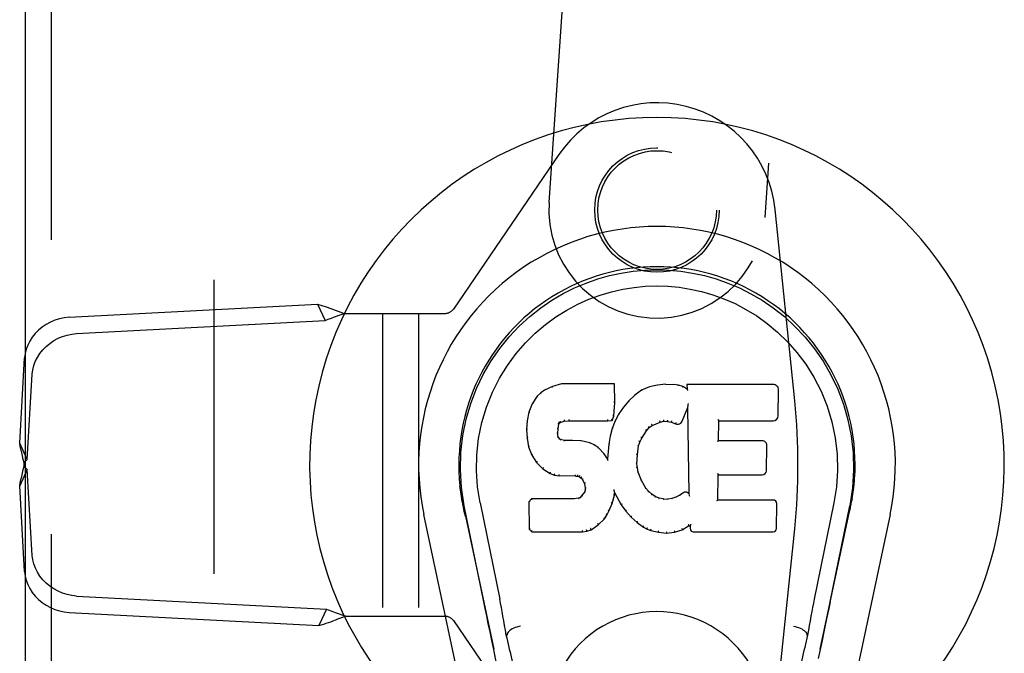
# Model space of a CAD drawing. Header units: inches. Extents: x 0 to 155, y 0 to 100.
# Tile 15 of 21: x 49.43 to 52.28, y 51.69 to 53.52. Entities that reach past the tile are written whole.
import ezdxf

# ---------------------------------------------------------------- set-up
doc = ezdxf.new("R2010")
doc.units = ezdxf.units.IN
doc.header["$LTSCALE"] = 8.5
doc.header["$MEASUREMENT"] = 0
doc.linetypes.add('HIDDEN', pattern=[0.2, 0.1, -0.1])
doc.layers.add('DEFAULT_2', color=8, linetype='HIDDEN')
doc.layers.add('DOOR_ASSEMBLY_RIGHT', color=7, linetype='CONTINUOUS')

msp = doc.modelspace()

# ---------------------------------------------------------------- linework, layer by layer
at = {"layer": 'DEFAULT_2', "color": 8, "linetype": 'HIDDEN'}
msp.add_line((49.9947, 62.9727), (49.9947, 41.5027), dxfattribs=at)
at = {"layer": 'DOOR_ASSEMBLY_RIGHT', "color": 3, "linetype": 'Continuous'}
msp.add_line((49.4502, 40.9877), (49.4502, 63.4877), dxfattribs=at)
at = {"layer": 'DOOR_ASSEMBLY_RIGHT', "color": 8, "linetype": 'HIDDEN'}
for p, q in [((49.5252, 40.9877), (49.5252, 63.4877)), ((50.9634, 52.9957), (51.091, 54.8488)), ((51.7145, 54.8059), (51.5869, 52.9528)), ((50.9917, 53.1345), (50.6867, 52.6874)), ((51.6733, 52.4227), (51.6165, 52.9761)), ((49.5758, 52.6643), (50.2939, 52.7021)), ((50.2939, 52.7021), (50.3159, 52.6549)), ((50.6867, 52.6874), (50.6855, 52.6861)), ((49.5977, 52.6172), (50.3159, 52.6549)), ((50.3713, 52.6752), (50.6618, 52.6752)), ((50.4822, 52.6752), (50.4822, 51.8002)), ((50.5862, 52.6752), (50.5862, 51.8002)), ((49.4332, 52.3007), (49.4473, 52.5466)), ((49.4551, 52.2536), (49.4693, 52.4995)), ((49.4551, 52.2536), (49.4332, 52.3007)), ((49.4551, 52.2239), (49.4332, 52.1768)), ((49.4457, 52.2339), (49.4457, 52.2436)), ((49.4488, 52.2305), (49.4457, 52.2339)), ((49.4694, 51.9762), (49.4551, 52.2239)), ((49.4474, 51.9291), (49.4332, 52.1768)), ((51.6165, 51.4994), (51.6733, 52.0528)), ((49.5978, 51.8585), (50.3202, 51.8206)), ((49.5759, 51.8114), (50.2982, 51.7734)), ((50.3202, 51.8206), (50.2982, 51.7734)), ((50.3351, 51.815), (50.345, 51.8114)), ((50.345, 51.8114), (50.3756, 51.8002)), ((50.3756, 51.8002), (50.6618, 51.8002)), ((50.6855, 51.7894), (50.6867, 51.788)), ((50.6867, 51.788), (50.9917, 51.341))]:
    msp.add_line(p, q, dxfattribs=at)
at = {"layer": 'DOOR_ASSEMBLY_RIGHT', "color": 7, "linetype": 'Continuous'}
for p, q in [((50.9502, 52.4534), (50.9391, 52.4457)), ((50.9733, 52.464), (50.9502, 52.4534)), ((50.9505, 52.4528), (50.9502, 52.4534)), ((50.9991, 52.4722), (50.9733, 52.464)), ((50.9736, 52.4634), (50.9733, 52.464)), ((51.152, 52.4722), (50.9991, 52.4722)), ((50.9992, 52.4716), (50.9991, 52.4722)), ((51.1514, 52.4716), (51.152, 52.4722)), ((51.1532, 52.4174), (51.152, 52.4722)), ((51.2306, 52.4531), (51.211, 52.4387)), ((51.2531, 52.463), (51.2306, 52.4531)), ((51.2309, 52.4525), (51.2306, 52.4531)), ((51.2767, 52.4684), (51.2531, 52.463)), ((51.2533, 52.4624), (51.2531, 52.463)), ((51.3002, 52.4707), (51.2767, 52.4684)), ((51.2768, 52.4678), (51.2767, 52.4684)), ((51.3002, 52.4707), (51.3243, 52.4703)), ((51.3003, 52.4701), (51.3002, 52.4707)), ((51.3004, 52.4695), (51.3003, 52.4701)), ((51.3242, 52.4697), (51.3243, 52.4703)), ((51.3371, 52.4683), (51.3243, 52.4703)), ((51.337, 52.4677), (51.3371, 52.4683)), ((51.35, 52.4641), (51.3371, 52.4683)), ((51.3497, 52.4635), (51.35, 52.4641)), ((51.3621, 52.4561), (51.35, 52.4641)), ((51.6106, 52.4701), (51.3618, 52.4701)), ((51.3618, 52.4701), (51.3621, 52.4561)), ((51.3624, 52.4695), (51.3618, 52.4701)), ((51.3621, 52.4561), (51.3627, 52.455)), ((51.6254, 52.3794), (51.6267, 52.4537)), ((50.9292, 52.4361), (50.9144, 52.4143)), ((50.9391, 52.4457), (50.9292, 52.4361)), ((50.9296, 52.4357), (50.9292, 52.4361)), ((50.9395, 52.4452), (50.9391, 52.4457)), ((51.211, 52.4387), (51.1939, 52.4224)), ((51.2114, 52.4383), (51.211, 52.4387)), ((50.9144, 52.4143), (50.9047, 52.3897)), ((50.915, 52.414), (50.9144, 52.4143)), ((51.1518, 52.393), (51.1532, 52.4174)), ((51.1526, 52.4174), (51.1532, 52.4174)), ((51.1787, 52.4046), (51.1654, 52.3853)), ((51.1939, 52.4224), (51.1787, 52.4046)), ((51.1792, 52.4042), (51.1787, 52.4046)), ((51.1943, 52.4219), (51.1939, 52.4224)), ((51.3482, 52.3643), (51.363, 52.4012)), ((51.3636, 52.404), (51.363, 52.4012)), ((51.363, 52.4012), (51.3674, 52.154)), ((51.3638, 52.4059), (51.3637, 52.4054)), ((51.3639, 52.4066), (51.3638, 52.4059)), ((51.364, 52.4073), (51.3639, 52.4066)), ((51.3642, 52.4084), (51.364, 52.4073)), ((51.3644, 52.4095), (51.3642, 52.4084)), ((51.3646, 52.4108), (51.3644, 52.4095)), ((51.3648, 52.4122), (51.3646, 52.4108)), ((51.3652, 52.4141), (51.3648, 52.4122)), ((51.3654, 52.4152), (51.3652, 52.4141)), ((50.9047, 52.3897), (50.8997, 52.3646)), ((50.9053, 52.3895), (50.9047, 52.3897)), ((51.0201, 52.3688), (51.0201, 52.3674)), ((51.1331, 52.3674), (51.133, 52.3688)), ((51.1331, 52.3649), (51.1457, 52.366)), ((51.1453, 52.3665), (51.1457, 52.366)), ((51.1457, 52.366), (51.1502, 52.3787)), ((51.1497, 52.3788), (51.1502, 52.3787)), ((51.1502, 52.3787), (51.1518, 52.393)), ((51.1512, 52.393), (51.1518, 52.393)), ((51.1654, 52.3853), (51.1543, 52.3646)), ((51.1659, 52.385), (51.1654, 52.3853)), ((50.8997, 52.3646), (50.8983, 52.3397)), ((50.8989, 52.3397), (50.8983, 52.3397)), ((50.8983, 52.3397), (50.8995, 52.3147)), ((50.9003, 52.3645), (50.8997, 52.3646)), ((50.9884, 52.328), (50.9893, 52.3419)), ((50.9887, 52.342), (50.9893, 52.3419)), ((50.9893, 52.3419), (50.9913, 52.355)), ((50.9907, 52.3552), (50.9913, 52.355)), ((50.9913, 52.355), (50.9929, 52.3583)), ((50.9924, 52.3586), (50.9929, 52.3583)), ((50.9929, 52.3583), (50.9955, 52.3604)), ((50.9952, 52.3609), (50.9955, 52.3604)), ((50.9955, 52.3604), (51.0068, 52.3639)), ((51.0067, 52.3644), (51.0068, 52.3639)), ((51.0068, 52.3639), (51.0202, 52.3649)), ((51.0201, 52.3655), (51.0202, 52.3649)), ((51.0202, 52.3649), (51.1331, 52.3649)), ((51.1331, 52.3655), (51.1331, 52.3649)), ((51.1457, 52.3428), (51.1397, 52.3203)), ((51.1543, 52.3646), (51.1457, 52.3428)), ((51.1463, 52.3426), (51.1457, 52.3428)), ((51.1548, 52.3644), (51.1543, 52.3646)), ((51.245, 52.3365), (51.2522, 52.3452)), ((51.2518, 52.3456), (51.2522, 52.3452)), ((51.2522, 52.3452), (51.2609, 52.3512)), ((51.2607, 52.3516), (51.2609, 52.3512)), ((51.2609, 52.3512), (51.2843, 52.3609)), ((51.2842, 52.3614), (51.2843, 52.3609)), ((51.2843, 52.3609), (51.2951, 52.3636)), ((51.295, 52.3641), (51.2951, 52.3636)), ((51.2951, 52.3636), (51.306, 52.3634)), ((51.306, 52.364), (51.306, 52.3634)), ((51.306, 52.3634), (51.3174, 52.3608)), ((51.3176, 52.3613), (51.3174, 52.3608)), ((51.3174, 52.3608), (51.329, 52.3563)), ((51.3292, 52.3568), (51.329, 52.3563)), ((51.453, 52.3076), (51.454, 52.3648)), ((51.4534, 52.3654), (51.454, 52.3648)), ((51.454, 52.3648), (51.6106, 52.3648)), ((50.9001, 52.3147), (50.8995, 52.3147)), ((50.8995, 52.3147), (50.9041, 52.2898)), ((50.9878, 52.328), (50.9884, 52.328)), ((50.9882, 52.3219), (50.9888, 52.322)), ((50.9888, 52.322), (50.9884, 52.328)), ((50.9903, 52.3174), (50.9888, 52.322)), ((50.9897, 52.3171), (50.9903, 52.3174)), ((50.993, 52.3137), (50.9903, 52.3174)), ((50.9925, 52.3132), (50.993, 52.3137)), ((50.9966, 52.311), (50.993, 52.3137)), ((50.9964, 52.3104), (50.9966, 52.311)), ((51.0081, 52.3077), (50.9966, 52.311)), ((51.1397, 52.3203), (51.1358, 52.2976)), ((51.1403, 52.3202), (51.1397, 52.3203)), ((51.2256, 52.3037), (51.2311, 52.3144)), ((51.2306, 52.3146), (51.2311, 52.3144)), ((51.2311, 52.3144), (51.245, 52.3365)), ((51.2446, 52.3368), (51.245, 52.3365)), ((50.9047, 52.2899), (50.9041, 52.2898)), ((50.9041, 52.2898), (50.9134, 52.2661)), ((51.008, 52.3071), (51.0081, 52.3077)), ((51.0312, 52.3085), (51.0081, 52.3077)), ((51.0311, 52.3073), (51.0312, 52.3079)), ((51.0562, 52.3072), (51.0312, 52.3085)), ((51.0312, 52.3079), (51.0312, 52.3085)), ((51.0561, 52.3065), (51.0562, 52.3072)), ((51.0813, 52.3016), (51.0562, 52.3072)), ((51.0811, 52.301), (51.0813, 52.3016)), ((51.0938, 52.296), (51.0813, 52.3016)), ((51.0935, 52.2954), (51.0938, 52.296)), ((51.1049, 52.2881), (51.0938, 52.296)), ((51.1045, 52.2876), (51.1049, 52.2881)), ((51.123, 52.2699), (51.1049, 52.2881)), ((51.1358, 52.2976), (51.1322, 52.2554)), ((51.1364, 52.2975), (51.1358, 52.2976)), ((51.2186, 52.267), (51.2221, 52.2925)), ((51.2215, 52.2927), (51.2221, 52.2925)), ((51.2221, 52.2925), (51.2256, 52.3037)), ((51.2251, 52.3039), (51.2256, 52.3037)), ((51.4523, 52.307), (51.453, 52.3076)), ((51.5796, 52.3076), (51.453, 52.3076)), ((51.5917, 52.2209), (51.5929, 52.294)), ((50.9139, 52.2663), (50.9134, 52.2661)), ((50.9134, 52.2661), (50.9274, 52.2447)), ((51.1226, 52.2695), (51.123, 52.2699)), ((51.1322, 52.2554), (51.123, 52.2699)), ((51.1327, 52.2536), (51.1322, 52.2554)), ((51.2174, 52.2409), (51.2186, 52.267)), ((51.218, 52.267), (51.2186, 52.267)), ((50.9279, 52.2451), (50.9274, 52.2447)), ((50.9274, 52.2447), (50.9452, 52.2264)), ((50.9455, 52.2268), (50.9452, 52.2264)), ((50.9452, 52.2264), (50.9666, 52.2125)), ((51.2168, 52.2409), (51.2174, 52.2409)), ((51.2184, 52.2287), (51.2174, 52.2409)), ((51.2178, 52.2286), (51.2184, 52.2287)), ((51.221, 52.2169), (51.2184, 52.2287)), ((50.9668, 52.213), (50.9666, 52.2125)), ((50.9666, 52.2125), (50.9792, 52.2079)), ((50.9793, 52.2084), (50.9792, 52.2079)), ((50.9792, 52.2079), (50.9921, 52.2057)), ((50.9922, 52.2063), (50.9921, 52.2057)), ((51.0399, 52.2053), (50.9921, 52.2057)), ((51.0399, 52.2058), (51.0399, 52.2053)), ((51.0399, 52.2053), (51.0463, 52.2046)), ((51.0464, 52.2052), (51.0463, 52.2046)), ((51.0463, 52.2046), (51.0514, 52.2029)), ((51.0516, 52.2034), (51.0514, 52.2029)), ((51.0514, 52.2029), (51.0558, 52.1996)), ((51.0562, 52.2), (51.0558, 52.1996)), ((51.0558, 52.1996), (51.0598, 52.195)), ((51.0602, 52.1953), (51.0598, 52.195)), ((51.0598, 52.195), (51.0656, 52.1833)), ((51.2204, 52.2167), (51.221, 52.2169)), ((51.2304, 52.1929), (51.221, 52.2169)), ((51.4512, 52.136), (51.4525, 52.209)), ((51.4519, 52.2096), (51.4525, 52.209)), ((51.4525, 52.209), (51.5796, 52.209)), ((51.0662, 52.1835), (51.0656, 52.1833)), ((51.0656, 52.1833), (51.068, 52.17)), ((51.068, 52.17), (51.0675, 52.1642)), ((51.0686, 52.17), (51.068, 52.17)), ((51.2299, 52.1926), (51.2304, 52.1929)), ((51.2429, 52.1705), (51.2304, 52.1929)), ((51.2423, 52.1702), (51.2429, 52.1705)), ((51.2508, 52.1612), (51.2429, 52.1705)), ((50.7116, 52.1371), (50.7111, 52.1399)), ((50.7112, 52.1399), (50.7126, 52.1328)), ((50.9124, 52.1391), (50.9044, 52.131)), ((50.9741, 52.1397), (50.9124, 52.1391)), ((50.9126, 52.1385), (50.9124, 52.1391)), ((51.0348, 52.14), (50.9741, 52.1397)), ((50.9741, 52.1391), (50.9741, 52.1397)), ((50.9741, 52.1391), (50.9741, 52.1385)), ((51.0484, 52.1411), (51.0348, 52.14)), ((51.0348, 52.1394), (51.0348, 52.14)), ((51.0348, 52.1394), (51.0349, 52.1388)), ((51.0529, 52.1435), (51.0484, 52.1411)), ((51.0486, 52.1404), (51.0484, 52.1411)), ((51.0574, 52.1479), (51.0529, 52.1435)), ((51.0533, 52.143), (51.0529, 52.1435)), ((51.0657, 52.1589), (51.0574, 52.1479)), ((51.0579, 52.1475), (51.0574, 52.1479)), ((51.0675, 52.1642), (51.0657, 52.1589)), ((51.0662, 52.1586), (51.0657, 52.1589)), ((51.0681, 52.164), (51.0675, 52.1642)), ((51.1455, 52.1264), (51.1524, 52.1504)), ((51.1513, 52.1651), (51.1511, 52.1661)), ((51.1515, 52.1644), (51.1513, 52.1651)), ((51.1516, 52.1637), (51.1515, 52.1644)), ((51.1517, 52.1631), (51.1516, 52.1637)), ((51.1519, 52.1625), (51.1517, 52.1631)), ((51.1518, 52.1504), (51.1524, 52.1504)), ((51.152, 52.1619), (51.1519, 52.1625)), ((51.1521, 52.1611), (51.152, 52.1619)), ((51.1524, 52.1504), (51.1529, 52.1563)), ((51.1529, 52.1563), (51.1525, 52.1582)), ((51.1529, 52.1563), (51.1721, 52.1223)), ((51.2503, 52.1608), (51.2508, 52.1612)), ((51.2601, 52.1528), (51.2508, 52.1612)), ((51.2597, 52.1523), (51.2601, 52.1528)), ((51.2703, 52.1459), (51.2601, 52.1528)), ((51.27, 52.1454), (51.2703, 52.1459)), ((51.2814, 52.1415), (51.2703, 52.1459)), ((51.2813, 52.1409), (51.2814, 52.1415)), ((51.2936, 52.1393), (51.2814, 52.1415)), ((51.2936, 52.1393), (51.306, 52.1388)), ((51.2936, 52.1387), (51.2936, 52.1393)), ((51.3181, 52.1407), (51.306, 52.1388)), ((51.306, 52.1382), (51.306, 52.1388)), ((51.33, 52.1445), (51.3181, 52.1407)), ((51.3182, 52.14), (51.3181, 52.1407)), ((51.3413, 52.1497), (51.33, 52.1445)), ((51.3303, 52.1439), (51.33, 52.1445)), ((51.3517, 52.1569), (51.3413, 52.1497)), ((51.3417, 52.1492), (51.3413, 52.1497)), ((51.3521, 52.1564), (51.3517, 52.1569)), ((51.3674, 52.154), (51.3674, 52.1539)), ((51.368, 52.1519), (51.3674, 52.1539)), ((51.3701, 52.1465), (51.3694, 52.1486)), ((51.8392, 52.1399), (51.8378, 52.1328)), ((51.8383, 52.1349), (51.8392, 52.1399)), ((50.7137, 52.1262), (50.7116, 52.1371)), ((50.7143, 52.1231), (50.7137, 52.1262)), ((50.7149, 52.12), (50.7143, 52.1231)), ((50.7172, 52.1085), (50.7149, 52.12)), ((50.7747, 51.8423), (50.7182, 52.1192)), ((50.7637, 52.1284), (50.8207, 51.8494)), ((50.905, 52.1308), (50.9044, 52.131)), ((50.9044, 52.131), (50.9058, 52.0517)), ((51.1363, 52.1036), (51.1455, 52.1264)), ((51.145, 52.1266), (51.1455, 52.1264)), ((51.1725, 52.1226), (51.1721, 52.1223)), ((51.1721, 52.1223), (51.1853, 52.1035)), ((51.4506, 52.1354), (51.4512, 52.136)), ((51.6112, 52.136), (51.4512, 52.136)), ((51.6203, 52.0533), (51.6216, 52.1254)), ((51.7866, 52.1284), (51.7297, 51.8494)), ((51.7757, 51.8423), (51.8322, 52.1192)), ((51.8311, 52.0987), (51.8341, 52.1134)), ((51.8341, 52.1134), (51.8357, 52.1212)), ((51.8357, 52.1212), (51.8362, 52.1239)), ((51.8362, 52.1239), (51.8367, 52.1265)), ((51.8367, 52.1265), (51.8383, 52.1349)), ((50.7986, 51.1682), (50.6013, 52.0942)), ((50.7193, 52.0987), (50.7172, 52.1085)), ((50.7213, 52.0892), (50.7193, 52.0987)), ((50.7213, 52.0892), (50.8032, 51.7049)), ((51.1053, 52.0645), (51.1232, 52.0818)), ((51.1227, 52.0822), (51.1232, 52.0818)), ((51.1232, 52.0818), (51.1305, 52.0924)), ((51.13, 52.0927), (51.1305, 52.0924)), ((51.1305, 52.0924), (51.1363, 52.1036)), ((51.1358, 52.1038), (51.1363, 52.1036)), ((51.1857, 52.1039), (51.1853, 52.1035)), ((51.1853, 52.1035), (51.2006, 52.0866)), ((51.201, 52.087), (51.2006, 52.0866)), ((51.2006, 52.0866), (51.2176, 52.0715)), ((51.7472, 51.7049), (51.829, 52.0892)), ((51.949, 52.0942), (51.7517, 51.1682)), ((51.829, 52.0892), (51.8311, 52.0987)), ((51.0845, 52.0503), (51.1053, 52.0645)), ((51.1049, 52.065), (51.1053, 52.0645)), ((51.218, 52.0719), (51.2176, 52.0715)), ((51.2176, 52.0715), (51.2359, 52.0575)), ((51.2362, 52.058), (51.2359, 52.0575)), ((51.2359, 52.0575), (51.2464, 52.0522)), ((51.2466, 52.0527), (51.2464, 52.0522)), ((51.3479, 52.0503), (51.3665, 52.0614)), ((51.3663, 52.062), (51.3665, 52.0614)), ((51.3665, 52.0614), (51.3709, 52.0614)), ((51.3714, 52.062), (51.3709, 52.0614)), ((51.3709, 52.0614), (51.371, 52.0533)), ((50.9064, 52.052), (50.9058, 52.0517)), ((50.9058, 52.0517), (50.9134, 52.0443)), ((50.9136, 52.0449), (50.9134, 52.0443)), ((50.9134, 52.0443), (51.0595, 52.0443)), ((51.0595, 52.0469), (51.0594, 52.0483)), ((51.0595, 52.0443), (51.0723, 52.046)), ((51.0595, 52.0449), (51.0595, 52.0443)), ((51.0721, 52.0466), (51.0723, 52.046)), ((51.0723, 52.046), (51.0845, 52.0503)), ((51.0842, 52.0508), (51.0845, 52.0503)), ((51.2464, 52.0522), (51.2574, 52.0484)), ((51.2576, 52.0489), (51.2574, 52.0484)), ((51.2574, 52.0484), (51.2797, 52.0428)), ((51.2798, 52.0433), (51.2797, 52.0428)), ((51.2797, 52.0428), (51.3026, 52.0402)), ((51.3026, 52.0402), (51.3257, 52.0434)), ((51.3026, 52.0408), (51.3026, 52.0402)), ((51.3256, 52.0439), (51.3257, 52.0434)), ((51.3257, 52.0434), (51.3479, 52.0503)), ((51.3476, 52.0508), (51.3479, 52.0503)), ((51.3801, 52.0443), (51.6112, 52.0443)), ((50.8418, 51.7456), (50.8397, 51.7452)), ((51.7086, 51.7456), (51.7106, 51.7452))]:
    msp.add_line(p, q, dxfattribs=at)
for points in [[(50.7182, 52.1191), (50.71, 52.1718), (50.7068, 52.2235), (50.7082, 52.2738), (50.7138, 52.3225), (50.7234, 52.3697), (50.7367, 52.4151), (50.7533, 52.4583), (50.773, 52.4993), (50.7956, 52.5381), (50.8207, 52.5744), (50.8481, 52.6081), (50.8773, 52.6389), (50.9079, 52.6668), (50.9395, 52.6917), (50.9717, 52.7136), (51.0043, 52.7327), (51.0372, 52.7492), (51.0704, 52.7632), (51.1041, 52.775), (51.138, 52.7845), (51.1718, 52.7919), (51.2059, 52.7971), (51.2404, 52.8003), (51.2752, 52.8014)], [(51.2752, 52.8014), (51.3094, 52.8003), (51.3438, 52.7972), (51.3781, 52.792), (51.4123, 52.7846), (51.4462, 52.775), (51.4799, 52.7632), (51.5135, 52.749), (51.5467, 52.7323), (51.5793, 52.7132), (51.6114, 52.6913), (51.6433, 52.6661), (51.674, 52.6379), (51.7031, 52.6071), (51.7303, 52.5735), (51.7554, 52.537), (51.778, 52.498), (51.7977, 52.4567), (51.8143, 52.4133), (51.8273, 52.3683), (51.8367, 52.3215), (51.8422, 52.2728), (51.8436, 52.2226), (51.8403, 52.1712), (51.8322, 52.1191)], [(50.7637, 52.1284), (50.7564, 52.1741), (50.7533, 52.2202), (50.7543, 52.2669), (50.7594, 52.3136), (50.7689, 52.3599), (50.7823, 52.4049), (50.7994, 52.4476), (50.8197, 52.4879), (50.8427, 52.5251), (50.8679, 52.5593), (50.8948, 52.5903), (50.9232, 52.6183), (50.9528, 52.6434), (50.9833, 52.6656), (51.0146, 52.6852), (51.0465, 52.7021), (51.0786, 52.7164), (51.111, 52.7283), (51.1436, 52.738), (51.1762, 52.7454), (51.2089, 52.7506), (51.2415, 52.7537), (51.274, 52.7548), (51.3066, 52.7539), (51.3391, 52.7509), (51.3715, 52.7459), (51.404, 52.7387), (51.4364, 52.7293), (51.4687, 52.7176), (51.5008, 52.7036), (51.5324, 52.6871), (51.5635, 52.668), (51.5941, 52.6461), (51.6239, 52.6213), (51.6526, 52.5935), (51.6798, 52.5627), (51.7054, 52.5285), (51.7287, 52.4912), (51.7495, 52.4506), (51.7671, 52.4074), (51.7808, 52.3625), (51.7905, 52.3161)], [(50.9506, 52.4528), (50.9507, 52.4529), (50.9508, 52.4529), (50.9509, 52.4528), (50.9511, 52.4528), (50.9513, 52.4527), (50.9515, 52.4525)], [(50.9736, 52.4634), (50.9737, 52.4634), (50.9738, 52.4634), (50.9739, 52.4633), (50.974, 52.4632), (50.9741, 52.4631), (50.9743, 52.4629)], [(50.9992, 52.4716), (50.9992, 52.4716), (50.9993, 52.4715), (50.9993, 52.4714), (50.9994, 52.4713), (50.9994, 52.4712), (50.9995, 52.471)], [(51.1508, 52.4716), (51.1506, 52.4716), (51.1504, 52.4715), (51.1502, 52.4714), (51.15, 52.4713), (51.1497, 52.4712), (51.1495, 52.471)], [(51.2319, 52.4522), (51.2317, 52.4523), (51.2315, 52.4525), (51.2313, 52.4525), (51.2312, 52.4525), (51.2311, 52.4525), (51.2309, 52.4525)], [(51.2539, 52.4619), (51.2538, 52.4621), (51.2537, 52.4622), (51.2536, 52.4623), (51.2535, 52.4624), (51.2534, 52.4624), (51.2533, 52.4624)], [(51.2771, 52.4672), (51.2771, 52.4674), (51.277, 52.4675), (51.277, 52.4676), (51.2769, 52.4677), (51.2769, 52.4678), (51.2768, 52.4678)], [(51.3241, 52.4691), (51.3241, 52.4692), (51.3241, 52.4694), (51.3241, 52.4695), (51.3242, 52.4696), (51.3242, 52.4696), (51.3242, 52.4697)], [(51.3365, 52.4672), (51.3366, 52.4673), (51.3367, 52.4675), (51.3368, 52.4676), (51.3368, 52.4676), (51.3369, 52.4677), (51.337, 52.4677)], [(51.3489, 52.4631), (51.349, 52.4632), (51.3492, 52.4634), (51.3493, 52.4635), (51.3495, 52.4635), (51.3496, 52.4635), (51.3497, 52.4635)], [(51.3645, 52.4689), (51.3642, 52.4691), (51.3639, 52.4692), (51.3637, 52.4694), (51.3635, 52.4694), (51.3633, 52.4695), (51.3631, 52.4695)], [(51.3647, 52.4526), (51.3644, 52.4531), (51.3642, 52.4535), (51.3639, 52.4539), (51.3636, 52.4542), (51.3633, 52.4545), (51.3631, 52.4547)], [(50.9297, 52.4358), (50.9299, 52.4359), (50.9301, 52.436), (50.9303, 52.436), (50.9306, 52.436), (50.9309, 52.4359), (50.9311, 52.4358)], [(50.9395, 52.4452), (50.9397, 52.4453), (50.9398, 52.4453), (50.94, 52.4453), (50.9402, 52.4453), (50.9404, 52.4452), (50.9407, 52.445)], [(51.2126, 52.4381), (51.2123, 52.4383), (51.2121, 52.4383), (51.2119, 52.4384), (51.2117, 52.4384), (51.2115, 52.4383), (51.2113, 52.4382)], [(50.915, 52.4141), (50.9152, 52.4143), (50.9154, 52.4144), (50.9157, 52.4145), (50.916, 52.4146), (50.9164, 52.4145), (50.9167, 52.4145)], [(51.1512, 52.393), (51.1512, 52.3934), (51.151, 52.3938), (51.1507, 52.3941), (51.1503, 52.3943), (51.1498, 52.3945), (51.1493, 52.3946)], [(51.1526, 52.4174), (51.1525, 52.4178), (51.1523, 52.4181), (51.152, 52.4184), (51.1516, 52.4186), (51.1511, 52.4188), (51.1506, 52.4188)], [(51.1807, 52.4044), (51.1804, 52.4045), (51.1801, 52.4045), (51.1799, 52.4045), (51.1796, 52.4045), (51.1794, 52.4044), (51.1792, 52.4042)], [(51.1957, 52.422), (51.1955, 52.4221), (51.1952, 52.4221), (51.195, 52.4222), (51.1947, 52.4221), (51.1945, 52.4221), (51.1943, 52.4219)], [(51.3637, 52.4054), (51.3637, 52.4052), (51.3637, 52.405), (51.3636, 52.4049)], [(51.3636, 52.4049), (51.3636, 52.4046), (51.3636, 52.4045), (51.3636, 52.4043)], [(50.9003, 52.3646), (50.9004, 52.3649), (50.9007, 52.3652), (50.901, 52.3654), (50.9014, 52.3655), (50.9018, 52.3656), (50.9022, 52.3656)], [(50.9054, 52.3895), (50.9055, 52.3898), (50.9057, 52.39), (50.906, 52.3902), (50.9064, 52.3903), (50.9068, 52.3903), (50.9072, 52.3903)], [(51.0063, 52.3677), (51.0065, 52.3673), (51.0066, 52.3668), (51.0067, 52.3663), (51.0068, 52.3658), (51.0068, 52.3653), (51.0068, 52.3648), (51.0068, 52.3645), (51.0067, 52.3644)], [(51.0201, 52.3674), (51.0202, 52.3669), (51.0202, 52.3664), (51.0202, 52.366), (51.0202, 52.3657), (51.0202, 52.3655), (51.0201, 52.3655)], [(51.1331, 52.3655), (51.1331, 52.3655), (51.1331, 52.3657), (51.1331, 52.366), (51.1331, 52.3664), (51.1331, 52.3669), (51.1331, 52.3674)], [(51.1454, 52.3668), (51.1455, 52.3671), (51.1454, 52.3674), (51.1453, 52.3678), (51.1451, 52.3682), (51.1449, 52.3686), (51.1446, 52.3691), (51.1442, 52.3694), (51.1439, 52.3698)], [(51.1497, 52.3789), (51.1496, 52.3793), (51.1494, 52.3797), (51.1492, 52.38), (51.1488, 52.3803), (51.1483, 52.3805), (51.1477, 52.3806)], [(51.1676, 52.3853), (51.1672, 52.3854), (51.1669, 52.3855), (51.1666, 52.3854), (51.1663, 52.3853), (51.1661, 52.3852), (51.1659, 52.385)], [(51.295, 52.3642), (51.2951, 52.3642), (51.2951, 52.3645), (51.2951, 52.3648), (51.2951, 52.3653), (51.2951, 52.3658), (51.295, 52.3664), (51.2949, 52.367), (51.2948, 52.3675)], [(51.306, 52.364), (51.306, 52.3641), (51.306, 52.3643), (51.306, 52.3647), (51.306, 52.3651), (51.306, 52.3657), (51.3061, 52.3663), (51.3062, 52.3668), (51.3063, 52.3673)], [(51.4514, 52.3687), (51.4517, 52.3685), (51.4519, 52.3683), (51.4522, 52.3681), (51.4524, 52.3678), (51.4526, 52.3676), (51.4528, 52.3673)], [(51.4528, 52.3673), (51.453, 52.3671), (51.4531, 52.3668), (51.4532, 52.3666), (51.4533, 52.3664), (51.4534, 52.3661), (51.4534, 52.366)], [(50.8989, 52.3397), (50.899, 52.3401), (50.8992, 52.3404), (50.8995, 52.3406), (50.8999, 52.3409), (50.9003, 52.341), (50.9008, 52.341)], [(50.9867, 52.3436), (50.9872, 52.3435), (50.9877, 52.3433), (50.9881, 52.3431), (50.9884, 52.3428), (50.9886, 52.3424), (50.9887, 52.3419)], [(50.9888, 52.3571), (50.9893, 52.357), (50.9898, 52.3567), (50.9902, 52.3564), (50.9905, 52.3561), (50.9907, 52.3557), (50.9907, 52.3553)], [(50.9908, 52.3613), (50.9914, 52.361), (50.9918, 52.3606), (50.9922, 52.3601), (50.9925, 52.3597), (50.9926, 52.3592), (50.9925, 52.3588)], [(50.9942, 52.3641), (50.9945, 52.3637), (50.9948, 52.3633), (50.9951, 52.3628), (50.9953, 52.3624), (50.9954, 52.3619), (50.9954, 52.3615), (50.9954, 52.3612), (50.9952, 52.361)], [(51.1481, 52.3433), (51.1477, 52.3434), (51.1473, 52.3433), (51.147, 52.3432), (51.1467, 52.3431), (51.1464, 52.3428), (51.1463, 52.3425)], [(51.1566, 52.3649), (51.1563, 52.365), (51.1559, 52.365), (51.1556, 52.3649), (51.1553, 52.3648), (51.155, 52.3646), (51.1548, 52.3643)], [(51.2446, 52.3368), (51.2447, 52.3371), (51.2447, 52.3375), (51.2446, 52.3378), (51.2444, 52.3382), (51.2441, 52.3385), (51.2438, 52.3389), (51.2434, 52.3391), (51.243, 52.3393)], [(51.2518, 52.3457), (51.252, 52.3459), (51.252, 52.3463), (51.2519, 52.3466), (51.2518, 52.347), (51.2515, 52.3474), (51.2512, 52.3478), (51.2508, 52.3482), (51.2504, 52.3484)], [(51.2607, 52.3517), (51.2609, 52.3519), (51.2609, 52.3522), (51.2609, 52.3526), (51.2608, 52.353), (51.2606, 52.3535), (51.2604, 52.3539), (51.2601, 52.3544), (51.2597, 52.3548)], [(51.2842, 52.3614), (51.2843, 52.3615), (51.2844, 52.3618), (51.2844, 52.3622), (51.2843, 52.3626), (51.2842, 52.3631), (51.284, 52.3637), (51.2838, 52.3642), (51.2835, 52.3647)], [(51.3176, 52.3613), (51.3174, 52.3614), (51.3174, 52.3617), (51.3174, 52.3621), (51.3174, 52.3625), (51.3175, 52.363), (51.3177, 52.3636), (51.3179, 52.3641), (51.3181, 52.3646)], [(51.33, 52.36), (51.3297, 52.3596), (51.3295, 52.3591), (51.3293, 52.3586), (51.3291, 52.3581), (51.329, 52.3576), (51.329, 52.3572), (51.3291, 52.3569), (51.3293, 52.3568)], [(50.9001, 52.3148), (50.9002, 52.3152), (50.9003, 52.3155), (50.9007, 52.3158), (50.9011, 52.3161), (50.9015, 52.3162), (50.9021, 52.3163)], [(50.9858, 52.3293), (50.9863, 52.3293), (50.9868, 52.3291), (50.9872, 52.329), (50.9875, 52.3287), (50.9877, 52.3283), (50.9878, 52.3279)], [(50.9863, 52.3229), (50.9867, 52.3229), (50.9871, 52.3229), (50.9875, 52.3227), (50.9878, 52.3225), (50.9881, 52.3223), (50.9882, 52.322)], [(50.9879, 52.3176), (50.9883, 52.3177), (50.9886, 52.3177), (50.9889, 52.3176), (50.9892, 52.3175), (50.9894, 52.3174), (50.9896, 52.3172)], [(50.9911, 52.3132), (50.9914, 52.3133), (50.9916, 52.3134), (50.9918, 52.3134), (50.9921, 52.3134), (50.9923, 52.3134), (50.9924, 52.3133)], [(50.9955, 52.31), (50.9956, 52.3101), (50.9958, 52.3103), (50.9959, 52.3103), (50.9961, 52.3104), (50.9962, 52.3104), (50.9963, 52.3104)], [(51.1422, 52.3211), (51.1418, 52.3211), (51.1414, 52.3211), (51.141, 52.3209), (51.1407, 52.3207), (51.1405, 52.3205), (51.1403, 52.3201)], [(51.2306, 52.3147), (51.2307, 52.3151), (51.2306, 52.3155), (51.2304, 52.316), (51.2299, 52.3164), (51.2294, 52.3167), (51.2289, 52.317)], [(51.7905, 52.3161), (51.7959, 52.2687), (51.7971, 52.2211), (51.794, 52.1744), (51.7866, 52.1284)], [(50.9047, 52.29), (50.9047, 52.2904), (50.9048, 52.2908), (50.9051, 52.2912), (50.9055, 52.2915), (50.906, 52.2917), (50.9066, 52.2918)], [(51.0078, 52.3065), (51.0079, 52.3067), (51.0079, 52.3068), (51.0079, 52.3069), (51.008, 52.307), (51.008, 52.3071), (51.008, 52.3071)], [(51.0558, 52.306), (51.0559, 52.3061), (51.0559, 52.3063), (51.056, 52.3064), (51.056, 52.3065), (51.0561, 52.3065), (51.0561, 52.3065)], [(51.0805, 52.3005), (51.0806, 52.3007), (51.0807, 52.3009), (51.0808, 52.301), (51.0809, 52.301), (51.081, 52.301), (51.0811, 52.301)], [(51.0925, 52.2951), (51.0928, 52.2953), (51.093, 52.2954), (51.0931, 52.2954), (51.0932, 52.2955), (51.0933, 52.2955), (51.0935, 52.2954)], [(51.1032, 52.2875), (51.1034, 52.2876), (51.1037, 52.2877), (51.1039, 52.2878), (51.1041, 52.2878), (51.1043, 52.2877), (51.1044, 52.2877)], [(51.1384, 52.2986), (51.1379, 52.2986), (51.1375, 52.2985), (51.1371, 52.2983), (51.1368, 52.2981), (51.1366, 52.2978), (51.1364, 52.2974)], [(51.2215, 52.2927), (51.2215, 52.2931), (51.2213, 52.2935), (51.221, 52.2939), (51.2206, 52.2941), (51.2201, 52.2943), (51.2196, 52.2945)], [(51.2251, 52.3039), (51.2251, 52.3043), (51.225, 52.3048), (51.2247, 52.3052), (51.2243, 52.3055), (51.2238, 52.3058), (51.2232, 52.306)], [(51.4503, 52.3063), (51.4506, 52.3065), (51.4509, 52.3067), (51.4511, 52.3068), (51.4513, 52.3069), (51.4515, 52.3069), (51.4517, 52.3069)], [(50.9139, 52.2664), (50.9139, 52.2668), (50.914, 52.2673), (50.9142, 52.2677), (50.9146, 52.2681), (50.9151, 52.2684), (50.9157, 52.2686)], [(51.121, 52.2696), (51.1213, 52.2697), (51.1216, 52.2698), (51.1219, 52.2698), (51.1221, 52.2697), (51.1223, 52.2697), (51.1225, 52.2695)], [(51.1341, 52.2489), (51.1336, 52.2508), (51.1334, 52.2517), (51.1331, 52.2524), (51.1329, 52.253), (51.1328, 52.2534)], [(51.218, 52.267), (51.2179, 52.2674), (51.2177, 52.2678), (51.2174, 52.2681), (51.217, 52.2683), (51.2165, 52.2685), (51.216, 52.2685)], [(50.9278, 52.2451), (50.9277, 52.2454), (50.9277, 52.2457), (50.9278, 52.2461), (50.928, 52.2465), (50.9282, 52.2468), (50.9286, 52.2472), (50.929, 52.2475), (50.9294, 52.2477)], [(50.9455, 52.2269), (50.9453, 52.2271), (50.9453, 52.2275), (50.9454, 52.2278), (50.9455, 52.2283), (50.9457, 52.2287), (50.946, 52.2291), (50.9464, 52.2295), (50.9468, 52.2298)], [(51.2168, 52.2409), (51.2167, 52.2413), (51.2165, 52.2416), (51.2162, 52.2419), (51.2158, 52.2421), (51.2153, 52.2422), (51.2148, 52.2422)], [(51.2178, 52.2287), (51.2176, 52.229), (51.2174, 52.2293), (51.2171, 52.2295), (51.2167, 52.2296), (51.2163, 52.2297), (51.2158, 52.2297)], [(50.9668, 52.2131), (50.9666, 52.2133), (50.9666, 52.2136), (50.9666, 52.2139), (50.9667, 52.2144), (50.9669, 52.2149), (50.9671, 52.2154), (50.9674, 52.2158), (50.9677, 52.2162)], [(50.9793, 52.2085), (50.9792, 52.2086), (50.9792, 52.2088), (50.9792, 52.2092), (50.9792, 52.2096), (50.9793, 52.2102), (50.9794, 52.2107), (50.9796, 52.2113), (50.9798, 52.2117)], [(50.9922, 52.2063), (50.9921, 52.2064), (50.9921, 52.2066), (50.9921, 52.2069), (50.9921, 52.2074), (50.9922, 52.2079), (50.9922, 52.2085), (50.9923, 52.2091), (50.9924, 52.2096)], [(51.0399, 52.2058), (51.0399, 52.2059), (51.0399, 52.2061), (51.0399, 52.2065), (51.0399, 52.2069), (51.0399, 52.2075), (51.04, 52.2081), (51.04, 52.2086), (51.04, 52.2092)], [(51.0464, 52.2052), (51.0463, 52.2053), (51.0463, 52.2056), (51.0463, 52.2059), (51.0463, 52.2064), (51.0464, 52.2069), (51.0465, 52.2075), (51.0467, 52.208), (51.0468, 52.2085)], [(51.0516, 52.2035), (51.0515, 52.2037), (51.0514, 52.204), (51.0514, 52.2044), (51.0515, 52.2048), (51.0517, 52.2053), (51.0519, 52.2058), (51.0522, 52.2062), (51.0526, 52.2066)], [(51.0563, 52.2), (51.0561, 52.2003), (51.056, 52.2007), (51.0561, 52.2011), (51.0562, 52.2014), (51.0565, 52.2018), (51.0568, 52.2022), (51.0572, 52.2026), (51.0576, 52.2029)], [(51.0602, 52.1954), (51.0601, 52.1958), (51.0602, 52.1963), (51.0605, 52.1967), (51.0608, 52.1971), (51.0613, 52.1975), (51.0619, 52.1978)], [(51.2204, 52.2168), (51.2203, 52.217), (51.22, 52.2172), (51.2197, 52.2174), (51.2194, 52.2175), (51.219, 52.2175), (51.2186, 52.2175)], [(51.45, 52.213), (51.4502, 52.2128), (51.4505, 52.2125), (51.4507, 52.2123), (51.451, 52.2121), (51.4512, 52.2118), (51.4513, 52.2116)], [(51.4513, 52.2116), (51.4515, 52.2113), (51.4517, 52.2111), (51.4518, 52.2108), (51.4518, 52.2106), (51.4519, 52.2104), (51.4519, 52.2102)], [(50.7111, 52.1399), (50.71, 52.1462), (50.709, 52.1525), (50.708, 52.1588), (50.7072, 52.165), (50.7064, 52.1712), (50.7057, 52.1774)], [(51.0662, 52.1836), (51.0662, 52.184), (51.0664, 52.1844), (51.0667, 52.1847), (51.067, 52.185), (51.0675, 52.1853), (51.0681, 52.1854)], [(51.0686, 52.1701), (51.0687, 52.1705), (51.0689, 52.1708), (51.0692, 52.1711), (51.0696, 52.1713), (51.0701, 52.1714), (51.0706, 52.1715)], [(51.2299, 52.1927), (51.2297, 52.1929), (51.2295, 52.193), (51.2292, 52.1932), (51.2288, 52.1932), (51.2285, 52.1932), (51.2281, 52.1932)], [(51.2407, 52.1704), (51.241, 52.1705), (51.2414, 52.1706), (51.2416, 52.1705), (51.2419, 52.1705), (51.2421, 52.1704), (51.2423, 52.1702)], [(51.8392, 52.1399), (51.8403, 52.1463), (51.8414, 52.1526), (51.8423, 52.1589), (51.8432, 52.1652), (51.844, 52.1713), (51.8446, 52.1774)], [(50.9127, 52.1385), (50.9128, 52.1385), (50.9129, 52.1384), (50.9131, 52.1383), (50.9132, 52.1382), (50.9133, 52.1381), (50.9134, 52.1379)], [(51.0486, 52.1404), (51.0487, 52.1404), (51.0488, 52.1404), (51.0489, 52.1403), (51.049, 52.1402), (51.0491, 52.1401), (51.0492, 52.1399)], [(51.0534, 52.143), (51.0535, 52.1431), (51.0537, 52.1431), (51.0538, 52.1431), (51.054, 52.143), (51.0543, 52.1429), (51.0545, 52.1428)], [(51.0579, 52.1475), (51.0581, 52.1476), (51.0583, 52.1477), (51.0585, 52.1478), (51.0588, 52.1477), (51.0591, 52.1477), (51.0594, 52.1476)], [(51.0663, 52.1587), (51.0665, 52.1589), (51.0667, 52.159), (51.067, 52.1591), (51.0673, 52.1592), (51.0676, 52.1591), (51.068, 52.1591)], [(51.0682, 52.1641), (51.0683, 52.1644), (51.0685, 52.1646), (51.0688, 52.1648), (51.0692, 52.1649), (51.0696, 52.165), (51.07, 52.165)], [(51.1518, 52.1505), (51.1518, 52.1509), (51.1516, 52.1513), (51.1513, 52.1516), (51.1509, 52.1519), (51.1504, 52.1521), (51.1499, 52.1522)], [(51.1523, 52.16), (51.1523, 52.1603), (51.1522, 52.1605), (51.1521, 52.1611)], [(51.1525, 52.1584), (51.1525, 52.1586), (51.1525, 52.1587), (51.1525, 52.1589), (51.1525, 52.1591), (51.1524, 52.1593), (51.1524, 52.1595), (51.1524, 52.1598), (51.1523, 52.16)], [(51.2489, 52.1608), (51.2492, 52.1609), (51.2494, 52.161), (51.2497, 52.161), (51.2499, 52.161), (51.2501, 52.1609), (51.2503, 52.1607)], [(51.2585, 52.1522), (51.2588, 52.1523), (51.259, 52.1524), (51.2592, 52.1524), (51.2594, 52.1524), (51.2596, 52.1524), (51.2597, 52.1523)], [(51.2691, 52.145), (51.2693, 52.1452), (51.2695, 52.1453), (51.2696, 52.1454), (51.2697, 52.1454), (51.2699, 52.1454), (51.27, 52.1454)], [(51.2807, 52.1404), (51.2808, 52.1405), (51.2809, 52.1407), (51.281, 52.1408), (51.2811, 52.1408), (51.2812, 52.1409), (51.2813, 52.1409)], [(51.2933, 52.1381), (51.2934, 52.1383), (51.2934, 52.1384), (51.2935, 52.1385), (51.2935, 52.1386), (51.2935, 52.1386), (51.2936, 52.1387)], [(51.3062, 52.1376), (51.3061, 52.1378), (51.3061, 52.1379), (51.3061, 52.138), (51.3061, 52.1381), (51.3061, 52.1382), (51.306, 52.1382)], [(51.3187, 52.1395), (51.3186, 52.1397), (51.3185, 52.1398), (51.3184, 52.1399), (51.3184, 52.14), (51.3183, 52.14), (51.3182, 52.14)], [(51.331, 52.1435), (51.3308, 52.1436), (51.3307, 52.1438), (51.3306, 52.1438), (51.3305, 52.1439), (51.3304, 52.1439), (51.3303, 52.1439)], [(51.3426, 52.1488), (51.3424, 52.149), (51.3422, 52.1491), (51.342, 52.1492), (51.3419, 52.1492), (51.3418, 52.1492), (51.3417, 52.1492)], [(51.3673, 52.1541), (51.3666, 52.155), (51.3659, 52.1558), (51.3652, 52.1564), (51.3645, 52.157), (51.3637, 52.1575), (51.363, 52.1579), (51.3622, 52.1583), (51.3614, 52.1585), (51.3606, 52.1588), (51.3598, 52.1589), (51.359, 52.159), (51.3582, 52.159)], [(51.3694, 52.1486), (51.369, 52.1495), (51.3687, 52.1504), (51.3684, 52.1511), (51.3682, 52.1515)], [(50.9053, 52.131), (50.9055, 52.1312), (50.9057, 52.1313), (50.906, 52.1314), (50.9063, 52.1314), (50.9067, 52.1314), (50.907, 52.1313)], [(51.145, 52.1265), (51.145, 52.127), (51.1449, 52.1274), (51.1446, 52.1278), (51.1442, 52.1282), (51.1437, 52.1284), (51.1431, 52.1286)], [(51.1725, 52.1226), (51.1724, 52.123), (51.1725, 52.1235), (51.1728, 52.124), (51.1732, 52.1244), (51.1737, 52.1248), (51.1742, 52.125)], [(51.4486, 52.1348), (51.4489, 52.1349), (51.4491, 52.1351), (51.4494, 52.1352), (51.4496, 52.1353), (51.4498, 52.1353), (51.45, 52.1353)], [(51.1227, 52.0821), (51.1229, 52.0825), (51.1229, 52.0828), (51.1228, 52.0832), (51.1226, 52.0836), (51.1224, 52.084), (51.122, 52.0843), (51.1216, 52.0846), (51.1212, 52.0848)], [(51.13, 52.0926), (51.1301, 52.0931), (51.1301, 52.0936), (51.1298, 52.0941), (51.1294, 52.0945), (51.1289, 52.0948), (51.1283, 52.0951)], [(51.1358, 52.1038), (51.1359, 52.1042), (51.1357, 52.1047), (51.1355, 52.1051), (51.135, 52.1055), (51.1345, 52.1058), (51.134, 52.106)], [(51.1857, 52.1039), (51.1856, 52.1042), (51.1856, 52.1045), (51.1857, 52.1049), (51.1859, 52.1053), (51.1861, 52.1057), (51.1865, 52.106), (51.1869, 52.1063), (51.1873, 52.1065)], [(51.2009, 52.0871), (51.2008, 52.0873), (51.2008, 52.0876), (51.2008, 52.088), (51.201, 52.0884), (51.2012, 52.0888), (51.2015, 52.0891), (51.2019, 52.0895), (51.2024, 52.0898)], [(50.9064, 52.0524), (50.9064, 52.0527), (50.9066, 52.0531), (50.9069, 52.0534), (50.9073, 52.0538), (50.9078, 52.054), (50.9083, 52.0542)], [(51.0842, 52.0508), (51.0844, 52.051), (51.0845, 52.0513), (51.0844, 52.0517), (51.0843, 52.0522), (51.0842, 52.0527), (51.0839, 52.0531), (51.0836, 52.0536), (51.0833, 52.054)], [(51.1049, 52.0649), (51.1051, 52.0652), (51.1052, 52.0656), (51.1051, 52.066), (51.105, 52.0664), (51.1048, 52.0668), (51.1045, 52.0672), (51.1041, 52.0676), (51.1037, 52.0679)], [(51.218, 52.0719), (51.2178, 52.0722), (51.2178, 52.0725), (51.2178, 52.0729), (51.218, 52.0733), (51.2182, 52.0738), (51.2185, 52.0742), (51.2189, 52.0745), (51.2193, 52.0748)], [(51.2362, 52.058), (51.236, 52.0582), (51.236, 52.0586), (51.236, 52.0589), (51.2361, 52.0594), (51.2363, 52.0598), (51.2366, 52.0603), (51.2369, 52.0607), (51.2373, 52.0611)], [(51.2466, 52.0527), (51.2465, 52.0529), (51.2464, 52.0531), (51.2464, 52.0535), (51.2465, 52.054), (51.2466, 52.0545), (51.2469, 52.055), (51.2471, 52.0555), (51.2474, 52.0559)], [(51.3468, 52.054), (51.3471, 52.0536), (51.3474, 52.0532), (51.3476, 52.0527), (51.3477, 52.0522), (51.3478, 52.0517), (51.3479, 52.0513), (51.3478, 52.051), (51.3477, 52.0508)], [(51.3658, 52.0654), (51.3659, 52.0652), (51.366, 52.065), (51.366, 52.0647), (51.3661, 52.0645), (51.3662, 52.0642), (51.3663, 52.064)], [(51.3663, 52.064), (51.3664, 52.0635), (51.3665, 52.0631), (51.3665, 52.0627), (51.3665, 52.0624), (51.3664, 52.0621), (51.3664, 52.062)], [(51.372, 52.064), (51.3718, 52.0637), (51.3717, 52.0635), (51.3716, 52.0632), (51.3715, 52.063), (51.3715, 52.0628), (51.3714, 52.0626)], [(51.3734, 52.0654), (51.3731, 52.0652), (51.3729, 52.0649), (51.3726, 52.0647), (51.3724, 52.0645), (51.3722, 52.0642), (51.372, 52.064)], [(50.9135, 52.045), (50.9135, 52.0451), (50.9134, 52.0454), (50.9134, 52.0457), (50.9135, 52.046), (50.9136, 52.0464), (50.9137, 52.0469)], [(50.9137, 52.0469), (50.9138, 52.0471), (50.9139, 52.0474), (50.914, 52.0476), (50.9142, 52.0478), (50.9143, 52.0481), (50.9144, 52.0483)], [(51.0595, 52.0449), (51.0595, 52.045), (51.0595, 52.0452), (51.0596, 52.0455), (51.0595, 52.0459), (51.0595, 52.0464), (51.0595, 52.0469)], [(51.0721, 52.0466), (51.0722, 52.0467), (51.0723, 52.0469), (51.0723, 52.0473), (51.0723, 52.0478), (51.0722, 52.0483), (51.072, 52.0488), (51.0719, 52.0494), (51.0717, 52.0499)], [(51.2576, 52.0489), (51.2575, 52.0491), (51.2574, 52.0493), (51.2574, 52.0497), (51.2575, 52.0502), (51.2576, 52.0508), (51.2578, 52.0513), (51.258, 52.0518), (51.2582, 52.0522)], [(51.2798, 52.0433), (51.2798, 52.0434), (51.2797, 52.0436), (51.2797, 52.044), (51.2797, 52.0445), (51.2798, 52.045), (51.2799, 52.0456), (51.28, 52.0461), (51.2802, 52.0466)], [(51.3026, 52.0441), (51.3026, 52.0437), (51.3026, 52.0432), (51.3026, 52.0426)], [(51.3026, 52.0426), (51.3026, 52.0416), (51.3026, 52.0412), (51.3026, 52.0409), (51.3026, 52.0408)], [(51.3251, 52.0473), (51.3253, 52.0469), (51.3254, 52.0464), (51.3256, 52.0459), (51.3256, 52.0453), (51.3257, 52.0448), (51.3257, 52.0444), (51.3257, 52.0441), (51.3256, 52.0439)], [(50.8192, 51.6292), (50.8089, 51.6778), (50.8033, 51.7043), (50.7979, 51.7301), (50.7927, 51.7551), (50.7877, 51.779), (50.783, 51.8016), (50.7787, 51.8227), (50.7747, 51.8422)], [(51.7756, 51.8422), (51.7716, 51.8227), (51.7673, 51.8016), (51.7626, 51.779), (51.7577, 51.7551), (51.7524, 51.7301), (51.747, 51.7043), (51.7415, 51.6778)], [(50.8805, 51.7712), (50.8755, 51.7702), (50.8705, 51.7689), (50.8657, 51.7673), (50.8611, 51.7655), (50.8569, 51.7634), (50.8531, 51.7612), (50.8498, 51.7588), (50.847, 51.7562), (50.8447, 51.7537), (50.8431, 51.7511), (50.8421, 51.7485), (50.8418, 51.7459)], [(51.6698, 51.7712), (51.6748, 51.7702), (51.6799, 51.7689), (51.6847, 51.7673), (51.6892, 51.7655), (51.6934, 51.7634), (51.6972, 51.7612), (51.7006, 51.7588), (51.7034, 51.7562), (51.7056, 51.7537), (51.7072, 51.7511), (51.7082, 51.7485), (51.7085, 51.7459)], [(50.8418, 51.7459), (50.8418, 51.7458), (50.8418, 51.7458), (50.8418, 51.7457), (50.8418, 51.7456), (50.8418, 51.7456), (50.8418, 51.7456)], [(51.7086, 51.7456), (51.7086, 51.7456), (51.7086, 51.7456), (51.7085, 51.7457), (51.7085, 51.7458), (51.7085, 51.7458), (51.7085, 51.7459)]]:
    msp.add_lwpolyline(points, dxfattribs=at)
at = {"layer": 'DOOR_ASSEMBLY_RIGHT', "color": 8, "linetype": 'HIDDEN'}
for points in [[(50.2939, 52.7021), (50.3065, 52.6982), (50.3193, 52.694), (50.3322, 52.6896), (50.3451, 52.6849), (50.3582, 52.6801), (50.3713, 52.6752)], [(49.5758, 52.6643), (49.562, 52.6629), (49.5484, 52.6601), (49.5351, 52.6559), (49.5222, 52.6505), (49.5099, 52.6438), (49.4983, 52.636), (49.4876, 52.6272), (49.478, 52.6174), (49.4695, 52.6068), (49.4622, 52.5955), (49.4563, 52.5837), (49.4518, 52.5716), (49.4488, 52.5592), (49.4473, 52.5466)], [(50.3159, 52.6549), (50.3251, 52.6584), (50.3343, 52.6618), (50.3435, 52.6652)], [(50.3435, 52.6652), (50.362, 52.6719), (50.3713, 52.6752)], [(49.4693, 52.4995), (49.4708, 52.5121), (49.4738, 52.5244), (49.4783, 52.5366), (49.4842, 52.5484), (49.4914, 52.5597), (49.4999, 52.5703), (49.5096, 52.58), (49.5203, 52.5889), (49.5318, 52.5967), (49.5442, 52.6034), (49.5571, 52.6088), (49.5704, 52.613), (49.5839, 52.6157), (49.5977, 52.6172)], [(49.4457, 52.2436), (49.4434, 52.2535), (49.4411, 52.2634), (49.439, 52.2731), (49.4369, 52.2826), (49.4349, 52.2918), (49.4332, 52.3007)], [(49.4457, 52.2436), (49.4488, 52.247), (49.4504, 52.2487), (49.4519, 52.2503), (49.4535, 52.252), (49.4551, 52.2536)], [(49.4332, 52.1768), (49.4349, 52.1857), (49.4369, 52.1949), (49.439, 52.2044), (49.4411, 52.2141), (49.4434, 52.224), (49.4457, 52.2339)], [(49.4551, 52.2239), (49.4535, 52.2255), (49.4519, 52.2272), (49.4504, 52.2288), (49.4488, 52.2305)], [(49.5978, 51.8585), (49.584, 51.86), (49.5705, 51.8628), (49.5572, 51.8669), (49.5443, 51.8723), (49.5319, 51.879), (49.5204, 51.8868), (49.5097, 51.8957), (49.5, 51.9054), (49.4915, 51.916), (49.4843, 51.9273), (49.4784, 51.9391), (49.4739, 51.9513), (49.4709, 51.9636), (49.4694, 51.9762)], [(49.4474, 51.9291), (49.4489, 51.9165), (49.4519, 51.9042), (49.4564, 51.892), (49.4623, 51.8802), (49.4696, 51.8689), (49.4781, 51.8583), (49.4877, 51.8485), (49.4984, 51.8397), (49.51, 51.8319), (49.5223, 51.8252), (49.5352, 51.8198), (49.5485, 51.8156), (49.5621, 51.8129), (49.5759, 51.8114)], [(50.3202, 51.8206), (50.3251, 51.8187), (50.3351, 51.815)], [(50.3756, 51.8002), (50.3635, 51.7958), (50.3575, 51.7935), (50.3515, 51.7913), (50.3455, 51.7892), (50.3395, 51.787)], [(50.2982, 51.7734), (50.305, 51.7755), (50.3118, 51.7776), (50.3186, 51.7798), (50.3256, 51.7822), (50.3325, 51.7845), (50.3395, 51.787)]]:
    msp.add_lwpolyline(points, dxfattribs=at)
for centre, radius in [((51.2752, 52.9742), 0.18), ((51.2754, 52.9742), 0.1715)]:
    msp.add_circle(centre, radius, dxfattribs=at)
for centre, radius, start, end in [((51.2752, 52.9411), 0.3431, 5.856, 145.69), ((51.2752, 52.9742), 0.3125, 176.0621, 356.0621), ((50.6618, 52.7065), 0.0312, 270, 319.3246), ((49.8702, 52.2377), 1.8125, 354.144, 5.856), ((50.6618, 51.769), 0.0312, 40.6754, 90), ((51.2752, 51.5012), 0.3125, 3.9379, 183.9379)]:
    msp.add_arc(centre, radius, start, end, dxfattribs=at)
at = {"layer": 'DOOR_ASSEMBLY_RIGHT', "color": 7, "linetype": 'Continuous'}
for radius, start, end in [(1.0039, 305.5066, 234.4934), (0.689, 347.9703, 192.0297), (0.5727, 353.9465, 186.0535)]:
    msp.add_arc((51.2752, 52.2377), radius, start, end, dxfattribs=at)
for centre, major_axis, ratio, start_param, end_param in [((51.1494, 52.4716), (0.00197, 0), 0.025114, -0.786719, -0.024118), ((51.3644, 52.4695), (0.00197, 0), 0.025118, -3.116464, -2.325954), ((51.3647, 52.4537), (0.00199, -0.00132), 0.020652, -3.102743, -2.463868), ((51.6106, 52.454), (0, 0.0161), 0.999848, -1.588252, 0), ((50.9364, 52.4423), (0.0068, 0.00655), 0.004742, -3.141162, -3.013964), ((50.9201, 52.4216), (0.00508, 0.00754), 0.00518, -3.14111, -2.996917), ((51.3635, 52.4091), (-0.00007, 0.00508), 0.009159, -3.095969, -2.840226), ((50.9094, 52.4), (0.0041, 0.0105), 0.004273, -3.141291, -3.020229), ((51.146, 52.3685), (0.00068, 0.00203), 0.016088, -3.702354, -3.152114), ((51.1506, 52.3874), (0.00094, 0.00857), 0.005495, -3.302393, -3.142137), ((51.4534, 52.3673), (0, 0.00197), 0.017455, -3.939332, -3.159046), ((51.6106, 52.3796), (0, 0.0148), 0.999848, -3.141593, -1.588252), ((50.9917, 52.3615), (0.00095, 0.00638), 0.007192, -3.355813, -3.142604), ((50.9945, 52.3629), (0.00209, 0.00429), 0.008578, -3.403109, -3.143347), ((50.999, 52.3641), (0.00383, 0.00321), 0.007171, 2.96981, 3.140158), ((51.2561, 52.3509), (0.00432, 0.00532), 0.00577, -3.304466, -3.142382), ((51.3346, 52.3698), (0, 0.0146), 0.999848, -3.533459, -1.953533), ((50.9857, 52.3303), (-0.00257, 0.00839), 0.005552, -3.300311, -3.142126), ((50.9861, 52.3221), (-0.00357, 0.00494), 0.007846, -3.360933, -3.142764), ((50.9872, 52.3171), (0.00526, -0.0039), 0.006775, -0.176276, -0.000946), ((50.9909, 52.312), (0.00548, -0.00159), 0.007025, -0.140966, -0.001177), ((50.9028, 52.3001), (-0.0019, 0.0101), 0.004568, -3.141227, -3.008321), ((51.4504, 52.307), (0.00197, 0), 0.025118, -0.815639, -0.025129), ((51.5796, 52.2942), (0, 0.0133), 0.999848, -1.588252, 0), ((50.9105, 52.2752), (-0.00347, 0.00889), 0.004705, -3.141171, -3.003628), ((51.1161, 52.276), (-0.00642, 0.00646), 0.004954, -3.275719, -3.142061), ((51.1344, 52.2508), (-0.00174, 0.00274), 0.015087, 0.04445, 0.369523), ((51.0466, 52.2072), (0.00499, -0.00375), 0.005785, 0.000903, 0.134339), ((51.0566, 52.2026), (-0.00361, 0.00727), 0.005338, -3.141007, -2.984653), ((51.4519, 52.2116), (0, 0.00197), 0.017455, -3.939332, -3.159046), ((51.5796, 52.2211), (0, 0.0121), 0.999848, -3.141593, -1.588252), ((51.065, 52.1902), (-0.0012, 0.00679), 0.006717, -3.140718, -2.94213), ((51.0692, 52.1777), (0.00064, 0.00765), 0.00631, -3.140878, -2.958148), ((51.2358, 52.178), (-0.00658, 0.0078), 0.004485, -3.264946, -3.141961), ((50.9154, 52.1385), (0.00281, 0.00005), 0.01516, -3.135583, -2.872341), ((51.0596, 52.1465), (0.00634, 0.00347), 0.005821, -3.140857, -3.001014), ((51.0702, 52.164), (0.00397, 0.00532), 0.007145, -3.140627, -2.942612), ((51.0707, 52.1713), (0.00258, 0.00729), 0.006297, -3.140888, -2.96164), ((51.1527, 52.1606), (0.0009, 0.0101), 0.004701, -3.278265, -3.141973), ((51.1528, 52.1617), (0.00028, 0.00351), 0.012838, -3.478921, -3.183776), ((51.3582, 52.1483), (0, 0.0108), 0.999848, 0, 0.641022), ((51.37, 52.1488), (-0.00202, 0.00309), 0.013288, 0.045758, 0.45434), ((50.9069, 52.1327), (0.00193, 0.00197), 0.017814, -3.134444, -2.607219), ((51.4486, 52.1354), (0.00197, 0), 0.025118, -0.815639, -0.025129), ((51.6112, 52.1256), (0, 0.0104), 0.999848, -1.588252, 0), ((51.3695, 52.064), (0.00322, 0.00197), 0.009111, 3.002961, 3.139027), ((51.3801, 52.0535), (0, 0.00913), 0.999848, -4.694933, -3.141593), ((51.3714, 52.064), (0, 0.00197), 0.017455, -3.124139, -2.343853), ((51.6112, 52.0535), (0, 0.00913), 0.999848, -3.141593, -1.588252), ((50.9063, 52.0548), (-0.00002, 0.00277), 0.015238, -3.135438, -2.613777), ((50.9116, 52.0469), (0.00197, -0.00197), 0.012341, 0.005109, 0.263735), ((50.8365, 51.5989), (-0.0476, 0.3543), 0.069304, -1.154204, -0.794713), ((51.7138, 51.5989), (0.0476, 0.3543), 0.069304, 0.794713, 1.154204), ((50.8478, 51.5989), (-0.0758, 0.3543), 0.068378, -1.585432, -1.159525), ((51.7025, 51.5989), (0.0758, 0.3543), 0.068378, 1.159525, 1.585432)]:
    msp.add_ellipse(centre, major_axis=major_axis, ratio=ratio, start_param=start_param, end_param=end_param, dxfattribs=at)

doc.saveas('drawing.dxf')
